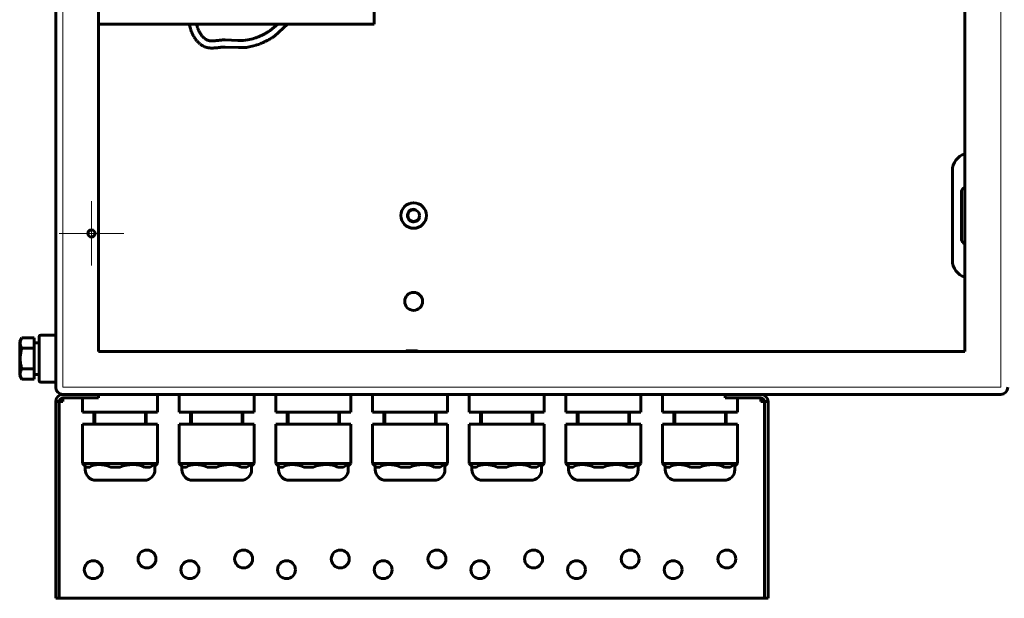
# Model space of a CAD drawing. Header units: millimetres. Extents: x 0 to 420, y 0 to 297.
# Tile 23 of 26: x 264 to 333, y 180 to 221. Entities that reach past the tile are written whole.
import ezdxf

# ---------------------------------------------------------------- set-up
doc = ezdxf.new("R2010")
doc.units = ezdxf.units.MM
for name, pattern in [('K5LT_AXLED', [19.5, 15, -1.5, 1.5, -1.5]), ('K5LT_BASIC', [0]), ('K5LT_THIN', [0])]:
    doc.linetypes.add(name, pattern=pattern)
for name, color, linetype, true_color in [('C', 4, 'Continuous', 0x00ffff), ('G', 3, 'Continuous', 0x00ff00), ('OSI', 2, 'Continuous', 0xffff00), ('R', 1, 'Continuous', 0xff0000), ('WELDING', 7, 'Continuous', 0xffffff)]:
    doc.layers.add(name, color=color, linetype=linetype, true_color=true_color)

# ---------------------------------------------------------------- blocks, each defined once
blk = doc.blocks.new('U0')
at = {"layer": 'C', "color": 5, "linetype": 'K5LT_BASIC', "lineweight": 60, "true_color": 0x0000ff}
for p, q in [((276.13, 220.325), (276.213, 220.017)), ((276.645, 220.325), (276.714, 220.094)), ((276.714, 220.094), (276.715, 220.09)), ((276.715, 220.09), (276.718, 220.081)), ((276.718, 220.081), (276.724, 220.064)), ((276.724, 220.064), (276.736, 220.031)), ((281.789, 219.89), (282.312, 220.325)), ((282.076, 219.481), (282.991, 220.325)), ((276.213, 220.017), (276.215, 220.011)), ((276.215, 220.011), (276.218, 219.999)), ((276.218, 219.999), (276.226, 219.976)), ((276.226, 219.976), (276.241, 219.931)), ((276.241, 219.931), (276.273, 219.842)), ((276.273, 219.842), (276.3, 219.773)), ((276.3, 219.773), (276.302, 219.769)), ((276.302, 219.769), (276.305, 219.76)), ((276.305, 219.76), (276.313, 219.741)), ((276.313, 219.741), (276.328, 219.706)), ((276.328, 219.706), (276.36, 219.636)), ((276.36, 219.636), (276.383, 219.588)), ((276.383, 219.588), (276.385, 219.584)), ((276.385, 219.584), (276.389, 219.576)), ((276.389, 219.576), (276.396, 219.562)), ((276.396, 219.562), (276.411, 219.532)), ((276.411, 219.532), (276.443, 219.474)), ((276.443, 219.474), (276.473, 219.423)), ((276.473, 219.423), (276.475, 219.42)), ((276.475, 219.42), (276.479, 219.413)), ((276.479, 219.413), (276.487, 219.4)), ((276.487, 219.4), (276.503, 219.374)), ((276.503, 219.374), (276.537, 219.324)), ((276.736, 220.031), (276.761, 219.966)), ((276.761, 219.966), (276.782, 219.916)), ((276.782, 219.916), (276.783, 219.913)), ((276.783, 219.913), (276.786, 219.906)), ((276.786, 219.906), (276.792, 219.893)), ((276.792, 219.893), (276.803, 219.867)), ((276.803, 219.867), (276.827, 219.817)), ((276.827, 219.817), (276.844, 219.783)), ((276.844, 219.783), (276.846, 219.781)), ((276.846, 219.781), (276.848, 219.775)), ((276.848, 219.775), (276.854, 219.765)), ((276.854, 219.765), (276.865, 219.744)), ((276.865, 219.744), (276.888, 219.703)), ((276.888, 219.703), (276.909, 219.668)), ((276.909, 219.668), (276.911, 219.666)), ((276.911, 219.666), (276.913, 219.661)), ((276.913, 219.661), (276.919, 219.652)), ((276.919, 219.652), (276.931, 219.634)), ((276.931, 219.634), (276.954, 219.599)), ((276.954, 219.599), (276.974, 219.571)), ((276.974, 219.571), (276.976, 219.569)), ((276.976, 219.569), (276.978, 219.565)), ((276.978, 219.565), (276.984, 219.557)), ((276.984, 219.557), (276.996, 219.541)), ((276.996, 219.541), (277.02, 219.511)), ((277.02, 219.511), (277.041, 219.486)), ((277.041, 219.486), (277.042, 219.484)), ((277.042, 219.484), (277.045, 219.481)), ((277.045, 219.481), (277.051, 219.474)), ((277.051, 219.474), (277.063, 219.461)), ((277.063, 219.461), (277.087, 219.435)), ((277.087, 219.435), (277.109, 219.413)), ((277.109, 219.413), (277.11, 219.411)), ((277.11, 219.411), (277.113, 219.408)), ((277.113, 219.408), (277.12, 219.402)), ((277.12, 219.402), (277.132, 219.391)), ((277.132, 219.391), (277.157, 219.368)), ((277.157, 219.368), (277.18, 219.349)), ((280.682, 219.34), (280.792, 219.378)), ((280.792, 219.378), (280.88, 219.41)), ((280.88, 219.41), (280.886, 219.413)), ((280.886, 219.413), (280.898, 219.417)), ((280.898, 219.417), (280.922, 219.427)), ((280.922, 219.427), (280.97, 219.446)), ((280.97, 219.446), (281.066, 219.487)), ((281.066, 219.487), (281.147, 219.523)), ((281.147, 219.523), (281.153, 219.526)), ((281.153, 219.526), (281.164, 219.531)), ((281.164, 219.531), (281.187, 219.542)), ((281.187, 219.542), (281.232, 219.564)), ((281.232, 219.564), (281.322, 219.609)), ((281.322, 219.609), (281.409, 219.655)), ((281.409, 219.655), (281.414, 219.658)), ((281.414, 219.658), (281.424, 219.663)), ((281.424, 219.663), (281.445, 219.675)), ((281.445, 219.675), (281.485, 219.698)), ((281.485, 219.698), (281.566, 219.745)), ((281.566, 219.745), (281.627, 219.783)), ((281.627, 219.783), (281.632, 219.786)), ((281.632, 219.786), (281.64, 219.791)), ((281.64, 219.791), (281.656, 219.801)), ((281.656, 219.801), (281.689, 219.822)), ((281.689, 219.822), (281.753, 219.865)), ((281.753, 219.865), (281.789, 219.89)), ((281.859, 219.338), (281.919, 219.376)), ((281.919, 219.376), (281.923, 219.379)), ((281.923, 219.379), (281.932, 219.384)), ((281.932, 219.384), (281.949, 219.395)), ((281.949, 219.395), (281.982, 219.417)), ((281.982, 219.417), (282.049, 219.462)), ((282.049, 219.462), (282.076, 219.481)), ((276.537, 219.324), (276.566, 219.281)), ((276.566, 219.281), (276.568, 219.278)), ((276.568, 219.278), (276.573, 219.272)), ((276.573, 219.272), (276.581, 219.261)), ((276.581, 219.261), (276.598, 219.238)), ((276.598, 219.238), (276.633, 219.194)), ((276.633, 219.194), (276.666, 219.155)), ((276.666, 219.155), (276.668, 219.152)), ((276.668, 219.152), (276.673, 219.147)), ((276.673, 219.147), (276.682, 219.137)), ((276.682, 219.137), (276.7, 219.117)), ((276.7, 219.117), (276.737, 219.078)), ((276.737, 219.078), (276.772, 219.043)), ((276.772, 219.043), (276.774, 219.041)), ((276.774, 219.041), (276.779, 219.036)), ((276.779, 219.036), (276.789, 219.027)), ((276.789, 219.027), (276.808, 219.01)), ((276.808, 219.01), (276.847, 218.975)), ((276.847, 218.975), (276.883, 218.946)), ((276.883, 218.946), (276.885, 218.944)), ((276.885, 218.944), (276.89, 218.94)), ((276.89, 218.94), (276.9, 218.932)), ((276.9, 218.932), (276.92, 218.917)), ((276.92, 218.917), (276.961, 218.887)), ((276.961, 218.887), (276.998, 218.862)), ((276.998, 218.862), (277, 218.861)), ((277, 218.861), (277.005, 218.858)), ((277.005, 218.858), (277.015, 218.851)), ((277.015, 218.851), (277.035, 218.839)), ((277.035, 218.839), (277.075, 218.815)), ((277.075, 218.815), (277.105, 218.798)), ((277.105, 218.798), (277.107, 218.797)), ((277.107, 218.797), (277.112, 218.795)), ((277.112, 218.795), (277.121, 218.79)), ((277.121, 218.79), (277.14, 218.78)), ((277.14, 218.78), (277.178, 218.761)), ((277.178, 218.761), (277.205, 218.749)), ((277.18, 219.349), (277.182, 219.347)), ((277.182, 219.347), (277.185, 219.344)), ((277.185, 219.344), (277.192, 219.339)), ((277.192, 219.339), (277.205, 219.328)), ((277.205, 219.328), (277.233, 219.308)), ((277.205, 218.749), (277.284, 218.718)), ((277.233, 219.308), (277.261, 219.288)), ((277.261, 219.288), (277.263, 219.287)), ((277.263, 219.287), (277.266, 219.284)), ((277.266, 219.284), (277.273, 219.28)), ((277.273, 219.28), (277.288, 219.27)), ((277.284, 218.718), (277.285, 218.717)), ((277.285, 218.717), (277.289, 218.716)), ((277.288, 219.27), (277.316, 219.253)), ((277.289, 218.716), (277.295, 218.714)), ((277.295, 218.714), (277.309, 218.71)), ((277.309, 218.71), (277.335, 218.702)), ((277.316, 219.253), (277.338, 219.241)), ((277.335, 218.702), (277.353, 218.697)), ((277.338, 219.241), (277.34, 219.24)), ((277.34, 219.24), (277.343, 219.238)), ((277.343, 219.238), (277.35, 219.234)), ((277.35, 219.234), (277.364, 219.227)), ((277.353, 218.697), (277.354, 218.697)), ((277.354, 218.697), (277.357, 218.696)), ((277.357, 218.696), (277.364, 218.694)), ((277.364, 219.227), (277.391, 219.214)), ((277.364, 218.694), (277.376, 218.691)), ((277.376, 218.691), (277.4, 218.686)), ((277.391, 219.214), (277.41, 219.205)), ((277.4, 218.686), (277.417, 218.682)), ((277.41, 219.205), (277.444, 219.191)), ((277.417, 218.682), (277.419, 218.682)), ((277.419, 218.682), (277.422, 218.681)), ((277.422, 218.681), (277.428, 218.68)), ((277.428, 218.68), (277.441, 218.678)), ((277.441, 218.678), (277.465, 218.673)), ((277.444, 219.191), (277.445, 219.191)), ((277.445, 219.191), (277.446, 219.191)), ((277.446, 219.191), (277.449, 219.19)), ((277.449, 219.19), (277.456, 219.187)), ((277.456, 219.187), (277.469, 219.184)), ((277.465, 218.673), (277.487, 218.67)), ((277.469, 219.184), (277.477, 219.181)), ((277.477, 219.181), (277.478, 219.181)), ((277.478, 219.181), (277.479, 219.181)), ((277.479, 219.181), (277.482, 219.18)), ((277.482, 219.18), (277.489, 219.178)), ((277.487, 218.67), (277.489, 218.67)), ((277.489, 219.178), (277.502, 219.175)), ((277.489, 218.67), (277.492, 218.669)), ((277.492, 218.669), (277.499, 218.669)), ((277.499, 218.669), (277.512, 218.667)), ((277.502, 219.175), (277.51, 219.173)), ((277.51, 219.173), (277.511, 219.173)), ((277.511, 219.173), (277.513, 219.173)), ((277.512, 218.667), (277.539, 218.664)), ((277.513, 219.173), (277.516, 219.172)), ((277.516, 219.172), (277.523, 219.171)), ((277.523, 219.171), (277.537, 219.168)), ((277.537, 219.168), (277.549, 219.166)), ((277.549, 219.166), (277.55, 219.166)), ((277.55, 219.166), (277.552, 219.166)), ((277.552, 219.166), (277.556, 219.165)), ((277.556, 219.165), (277.564, 219.164)), ((277.564, 219.164), (277.58, 219.162)), ((277.58, 219.162), (277.595, 219.161)), ((277.595, 219.161), (277.596, 219.161)), ((277.596, 219.161), (277.599, 219.16)), ((277.599, 219.16), (277.603, 219.16)), ((277.603, 219.16), (277.612, 219.159)), ((277.612, 219.159), (277.631, 219.158)), ((277.631, 219.158), (277.648, 219.157)), ((277.648, 219.157), (277.649, 219.157)), ((277.649, 219.157), (277.652, 219.157)), ((277.652, 219.157), (277.657, 219.157)), ((277.657, 219.157), (277.667, 219.156)), ((277.667, 219.156), (277.689, 219.156)), ((277.689, 219.156), (277.708, 219.156)), ((277.708, 219.156), (277.71, 219.156)), ((277.71, 219.156), (277.713, 219.156)), ((277.713, 219.156), (277.718, 219.156)), ((277.718, 219.156), (277.73, 219.156)), ((277.73, 219.156), (277.755, 219.156)), ((277.755, 219.156), (277.776, 219.157)), ((277.776, 219.157), (277.778, 219.157)), ((277.778, 219.157), (277.781, 219.157)), ((277.781, 219.157), (277.788, 219.157)), ((277.788, 219.157), (277.801, 219.158)), ((277.801, 219.158), (277.828, 219.159)), ((277.828, 219.159), (277.852, 219.16)), ((277.852, 219.16), (277.854, 219.161)), ((277.854, 219.161), (277.858, 219.161)), ((277.858, 219.161), (277.865, 219.161)), ((277.865, 219.161), (277.88, 219.162)), ((277.88, 219.162), (277.91, 219.165)), ((277.91, 219.165), (277.935, 219.167)), ((277.927, 218.665), (277.937, 218.665)), ((277.935, 219.167), (277.937, 219.167)), ((277.937, 219.167), (277.941, 219.167)), ((277.937, 218.665), (277.955, 218.667)), ((277.941, 219.167), (277.949, 219.168)), ((277.949, 219.168), (277.965, 219.17)), ((277.955, 218.667), (277.993, 218.67)), ((277.965, 219.17), (277.998, 219.173)), ((277.993, 218.67), (278.02, 218.673)), ((277.998, 219.173), (278.024, 219.176)), ((278.02, 218.673), (278.022, 218.673)), ((278.022, 218.673), (278.027, 218.673)), ((278.024, 219.176), (278.027, 219.176)), ((278.027, 219.176), (278.031, 219.176)), ((278.027, 218.673), (278.037, 218.674)), ((278.031, 219.176), (278.04, 219.177)), ((278.037, 218.674), (278.057, 218.676)), ((278.04, 219.177), (278.057, 219.179)), ((278.057, 219.179), (278.092, 219.183)), ((278.057, 218.676), (278.096, 218.68)), ((278.092, 219.183), (278.119, 219.186)), ((278.096, 218.68), (278.173, 218.689)), ((278.119, 219.186), (278.121, 219.186)), ((278.121, 219.186), (278.126, 219.187)), ((278.126, 219.187), (278.135, 219.188)), ((278.135, 219.188), (278.153, 219.19)), ((278.153, 219.19), (278.191, 219.194)), ((278.173, 218.689), (278.223, 218.694)), ((278.191, 219.194), (278.216, 219.197)), ((278.216, 219.197), (278.218, 219.197)), ((278.218, 219.197), (278.223, 219.198)), ((278.223, 219.198), (278.233, 219.199)), ((278.223, 218.694), (278.225, 218.695)), ((278.225, 218.695), (278.23, 218.695)), ((278.23, 218.695), (278.24, 218.696)), ((278.233, 219.199), (278.252, 219.201)), ((278.24, 218.696), (278.259, 218.698)), ((278.252, 219.201), (278.292, 219.205)), ((278.259, 218.698), (278.297, 218.703)), ((278.292, 219.205), (278.315, 219.207)), ((278.297, 218.703), (278.322, 218.705)), ((278.315, 219.207), (278.318, 219.208)), ((278.318, 219.208), (278.323, 219.208)), ((278.322, 218.705), (278.324, 218.706)), ((278.323, 219.208), (278.332, 219.209)), ((278.324, 218.706), (278.329, 218.706)), ((278.329, 218.706), (278.338, 218.707)), ((278.332, 219.209), (278.352, 219.211)), ((278.338, 218.707), (278.356, 218.709)), ((278.352, 219.211), (278.391, 219.214)), ((278.356, 218.709), (278.392, 218.712)), ((278.391, 219.214), (278.412, 219.216)), ((278.392, 218.712), (278.417, 218.715)), ((278.412, 219.216), (278.414, 219.216)), ((278.414, 219.216), (278.419, 219.217)), ((278.417, 218.715), (278.419, 218.715)), ((278.419, 219.217), (278.429, 219.218)), ((278.419, 218.715), (278.424, 218.715)), ((278.424, 218.715), (278.432, 218.716)), ((278.429, 219.218), (278.448, 219.219)), ((278.432, 218.716), (278.449, 218.718)), ((278.448, 219.219), (278.487, 219.222)), ((278.449, 218.718), (278.482, 218.72)), ((278.482, 218.72), (278.505, 218.722)), ((278.487, 219.222), (278.517, 219.223)), ((278.505, 218.722), (278.506, 218.722)), ((278.506, 218.722), (278.51, 218.722)), ((278.51, 218.722), (278.518, 218.723)), ((278.517, 219.223), (278.519, 219.223)), ((278.518, 218.723), (278.533, 218.723)), ((278.519, 219.223), (278.523, 219.224)), ((278.523, 219.224), (278.532, 219.224)), ((278.532, 219.224), (278.549, 219.225)), ((278.533, 218.723), (278.562, 218.725)), ((278.549, 219.225), (278.584, 219.226)), ((278.562, 218.725), (278.581, 218.726)), ((278.581, 218.726), (278.582, 218.726)), ((278.582, 218.726), (278.586, 218.726)), ((278.584, 219.226), (278.593, 219.226)), ((278.586, 218.726), (278.592, 218.726)), ((278.592, 218.726), (278.605, 218.726)), ((278.593, 219.226), (278.595, 219.226)), ((278.595, 219.226), (278.598, 219.226)), ((278.598, 219.226), (278.605, 219.226)), ((278.605, 219.226), (278.618, 219.227)), ((278.605, 218.726), (278.63, 218.727)), ((278.618, 219.227), (278.643, 219.227)), ((278.63, 218.727), (278.646, 218.727)), ((278.643, 219.227), (278.646, 219.227)), ((278.646, 219.227), (279.524, 219.187)), ((278.646, 218.727), (279.582, 218.684)), ((279.524, 219.187), (279.749, 219.182)), ((279.582, 218.684), (279.75, 218.682)), ((279.749, 219.182), (279.76, 219.182)), ((279.75, 218.682), (279.762, 218.682)), ((279.76, 219.182), (279.781, 219.182)), ((279.762, 218.682), (279.786, 218.682)), ((279.781, 219.182), (279.823, 219.182)), ((279.786, 218.682), (279.834, 218.682)), ((279.823, 219.182), (279.906, 219.185)), ((279.834, 218.682), (279.93, 218.686)), ((279.906, 219.185), (280.068, 219.198)), ((279.93, 218.686), (280.124, 218.701)), ((280.068, 219.198), (280.232, 219.222)), ((280.124, 218.701), (280.327, 218.731)), ((280.232, 219.222), (280.58, 219.308)), ((280.327, 218.731), (280.735, 218.833)), ((280.58, 219.308), (280.587, 219.31)), ((280.587, 219.31), (280.6, 219.314)), ((280.6, 219.314), (280.628, 219.323)), ((280.628, 219.323), (280.682, 219.34)), ((280.735, 218.833), (280.743, 218.835)), ((280.743, 218.835), (280.759, 218.84)), ((280.759, 218.84), (280.79, 218.85)), ((280.79, 218.85), (280.853, 218.87)), ((280.853, 218.87), (280.979, 218.914)), ((280.979, 218.914), (281.081, 218.952)), ((281.081, 218.952), (281.088, 218.955)), ((281.088, 218.955), (281.102, 218.96)), ((281.102, 218.96), (281.13, 218.971)), ((281.13, 218.971), (281.185, 218.994)), ((281.185, 218.994), (281.295, 219.041)), ((281.295, 219.041), (281.388, 219.084)), ((281.388, 219.084), (281.394, 219.087)), ((281.394, 219.087), (281.407, 219.093)), ((281.407, 219.093), (281.433, 219.105)), ((281.433, 219.105), (281.484, 219.13)), ((281.484, 219.13), (281.586, 219.182)), ((281.586, 219.182), (281.686, 219.237)), ((281.686, 219.237), (281.691, 219.24)), ((281.691, 219.24), (281.703, 219.246)), ((281.703, 219.246), (281.725, 219.259)), ((281.725, 219.259), (281.77, 219.285)), ((281.77, 219.285), (281.859, 219.338)), ((277.539, 218.664), (277.564, 218.662)), ((277.564, 218.662), (277.566, 218.661)), ((277.566, 218.661), (277.569, 218.661)), ((277.569, 218.661), (277.577, 218.661)), ((277.577, 218.661), (277.591, 218.659)), ((277.591, 218.659), (277.62, 218.658)), ((277.62, 218.658), (277.645, 218.657)), ((277.645, 218.657), (277.647, 218.657)), ((277.647, 218.657), (277.651, 218.657)), ((277.651, 218.657), (277.659, 218.656)), ((277.659, 218.656), (277.674, 218.656)), ((277.674, 218.656), (277.705, 218.656)), ((277.705, 218.656), (277.732, 218.656)), ((277.732, 218.656), (277.734, 218.656)), ((277.734, 218.656), (277.738, 218.656)), ((277.738, 218.656), (277.747, 218.656)), ((277.747, 218.656), (277.763, 218.656)), ((277.763, 218.656), (277.796, 218.657)), ((277.796, 218.657), (277.824, 218.658)), ((277.824, 218.658), (277.826, 218.658)), ((277.826, 218.658), (277.831, 218.658)), ((277.831, 218.658), (277.839, 218.659)), ((277.839, 218.659), (277.857, 218.66)), ((277.857, 218.66), (277.892, 218.662)), ((277.892, 218.662), (277.92, 218.664)), ((277.92, 218.664), (277.923, 218.664)), ((277.923, 218.664), (277.927, 218.665))]:
    blk.add_line(p, q, dxfattribs=at)
blk = doc.blocks.new('U1')
at = {"layer": 'OSI', "color": 30, "linetype": 'K5LT_AXLED', "lineweight": 18, "true_color": 0xff8000}
for q in [(269.304, 207.95), (267.054, 205.7), (271.554, 205.7), (269.304, 203.45)]:
    blk.add_line((269.304, 205.7), q, dxfattribs=at)

msp = doc.modelspace()

# ---------------------------------------------------------------- linework, layer by layer
at = {"layer": 'G', "color": 5, "linetype": 'K5LT_BASIC', "lineweight": 60, "true_color": 0x0000ff}
for p, q in [((269.803, 262.7), (269.804, 197.45)), ((266.804, 194.95), (266.804, 252.329)), ((330.304, 197.45), (330.304, 242.094)), ((289.054, 220.325), (289.054, 225.075)), ((269.804, 220.325), (289.054, 220.325)), ((329.429, 203.825), (329.429, 210.075)), ((330.054, 208.67), (330.054, 208.14)), ((330.054, 205.761), (330.054, 208.14)), ((330.054, 205.231), (330.054, 205.761)), ((264.439, 198.394), (264.292, 198.138)), ((264.292, 198.138), (264.292, 195.763)), ((265.292, 198.394), (264.439, 198.394)), ((265.292, 197.672), (265.292, 198.394)), ((265.292, 198.063), (265.642, 198.063)), ((265.642, 198.475), (265.642, 195.425)), ((265.767, 198.6), (266.804, 198.6)), ((265.292, 197.672), (264.439, 197.672)), ((265.292, 196.229), (265.292, 197.672)), ((269.804, 197.45), (330.304, 197.45)), ((291.279, 197.5), (291.229, 197.45)), ((291.279, 197.5), (292.079, 197.5)), ((292.079, 197.5), (292.129, 197.45)), ((265.292, 196.229), (264.439, 196.229)), ((265.292, 195.507), (265.292, 196.229)), ((264.439, 195.507), (264.292, 195.763)), ((265.292, 195.507), (264.439, 195.507)), ((265.292, 195.838), (265.642, 195.838)), ((265.767, 195.3), (266.804, 195.3)), ((267.054, 193.95), (266.804, 193.95)), ((266.804, 193.95), (266.804, 180.2)), ((267.054, 193.95), (267.304, 193.95)), ((267.054, 193.95), (267.054, 180.2)), ((332.804, 194.45), (267.304, 194.45)), ((267.304, 194.2), (268.554, 194.2)), ((267.304, 193.95), (267.304, 194.2)), ((268.554, 194.2), (269.804, 194.2)), ((268.681, 194.2), (268.681, 193.2)), ((269.804, 194.2), (269.804, 194.45)), ((273.927, 194.45), (273.927, 193.2)), ((275.431, 194.45), (275.431, 193.2)), ((280.677, 194.45), (280.677, 193.2)), ((282.181, 194.45), (282.181, 193.2)), ((287.427, 194.45), (287.427, 193.2)), ((288.931, 194.45), (288.931, 193.2)), ((294.177, 194.45), (294.177, 193.2)), ((295.681, 194.45), (295.681, 193.2)), ((300.927, 194.45), (300.927, 193.2)), ((302.431, 194.45), (302.431, 193.2)), ((307.677, 194.45), (307.677, 193.2)), ((309.181, 194.45), (309.181, 193.2)), ((313.554, 194.2), (313.554, 194.45)), ((313.554, 194.2), (314.804, 194.2)), ((314.427, 194.2), (314.427, 193.2)), ((314.804, 194.2), (316.054, 194.2)), ((316.054, 194.2), (316.054, 193.95)), ((316.054, 193.95), (316.304, 193.95)), ((316.554, 193.95), (316.304, 193.95)), ((316.304, 180.2), (316.304, 193.95)), ((316.554, 180.2), (316.554, 193.95)), ((268.97, 193.2), (268.681, 193.2)), ((270.563, 193.2), (268.97, 193.2)), ((269.479, 193.2), (269.479, 192.368)), ((271.306, 193.2), (270.563, 193.2)), ((273.179, 193.2), (271.306, 193.2)), ((273.129, 193.2), (273.129, 192.368)), ((273.64, 193.2), (273.179, 193.2)), ((273.92, 193.2), (273.64, 193.2)), ((273.927, 193.2), (273.92, 193.2)), ((275.72, 193.2), (275.431, 193.2)), ((277.313, 193.2), (275.72, 193.2)), ((276.229, 193.2), (276.229, 192.368)), ((278.056, 193.2), (277.313, 193.2)), ((279.929, 193.2), (278.056, 193.2)), ((279.879, 193.2), (279.879, 192.368)), ((280.39, 193.2), (279.929, 193.2)), ((280.67, 193.2), (280.39, 193.2)), ((280.677, 193.2), (280.67, 193.2)), ((282.47, 193.2), (282.181, 193.2)), ((284.063, 193.2), (282.47, 193.2)), ((282.979, 193.2), (282.979, 192.368)), ((284.806, 193.2), (284.063, 193.2)), ((286.679, 193.2), (284.806, 193.2)), ((286.629, 193.2), (286.629, 192.368)), ((287.14, 193.2), (286.679, 193.2)), ((287.42, 193.2), (287.14, 193.2)), ((287.427, 193.2), (287.42, 193.2)), ((289.22, 193.2), (288.931, 193.2)), ((290.813, 193.2), (289.22, 193.2)), ((289.729, 193.2), (289.729, 192.368)), ((291.556, 193.2), (290.813, 193.2)), ((293.429, 193.2), (291.556, 193.2)), ((293.379, 193.2), (293.379, 192.368)), ((293.89, 193.2), (293.429, 193.2)), ((294.17, 193.2), (293.89, 193.2)), ((294.177, 193.2), (294.17, 193.2)), ((295.97, 193.2), (295.681, 193.2)), ((297.563, 193.2), (295.97, 193.2)), ((296.479, 193.2), (296.479, 192.368)), ((298.306, 193.2), (297.563, 193.2)), ((300.179, 193.2), (298.306, 193.2)), ((300.129, 193.2), (300.129, 192.368)), ((300.64, 193.2), (300.179, 193.2)), ((300.92, 193.2), (300.64, 193.2)), ((300.927, 193.2), (300.92, 193.2)), ((302.72, 193.2), (302.431, 193.2)), ((304.313, 193.2), (302.72, 193.2)), ((303.229, 193.2), (303.229, 192.368)), ((305.056, 193.2), (304.313, 193.2)), ((306.929, 193.2), (305.056, 193.2)), ((306.879, 193.2), (306.879, 192.368)), ((307.39, 193.2), (306.929, 193.2)), ((307.67, 193.2), (307.39, 193.2)), ((307.677, 193.2), (307.67, 193.2)), ((309.47, 193.2), (309.181, 193.2)), ((311.063, 193.2), (309.47, 193.2)), ((309.979, 193.2), (309.979, 192.368)), ((311.806, 193.2), (311.063, 193.2)), ((313.679, 193.2), (311.806, 193.2)), ((313.629, 193.2), (313.629, 192.368)), ((314.14, 193.2), (313.679, 193.2)), ((314.42, 193.2), (314.14, 193.2)), ((314.427, 193.2), (314.42, 193.2)), ((268.97, 192.368), (268.681, 192.368)), ((268.681, 192.368), (268.681, 189.618)), ((268.97, 192.368), (270.563, 192.368)), ((271.306, 192.368), (270.563, 192.368)), ((271.306, 192.368), (273.179, 192.368)), ((273.64, 192.368), (273.179, 192.368)), ((273.64, 192.368), (273.92, 192.368)), ((273.927, 192.368), (273.92, 192.368)), ((273.927, 192.368), (273.927, 189.618)), ((275.72, 192.368), (275.431, 192.368)), ((275.431, 192.368), (275.431, 189.618)), ((275.72, 192.368), (277.313, 192.368)), ((278.056, 192.368), (277.313, 192.368)), ((278.056, 192.368), (279.929, 192.368)), ((280.39, 192.368), (279.929, 192.368)), ((280.39, 192.368), (280.67, 192.368)), ((280.677, 192.368), (280.67, 192.368)), ((280.677, 192.368), (280.677, 189.618)), ((282.47, 192.368), (282.181, 192.368)), ((282.181, 192.368), (282.181, 189.618)), ((282.47, 192.368), (284.063, 192.368)), ((284.806, 192.368), (284.063, 192.368)), ((284.806, 192.368), (286.679, 192.368)), ((287.14, 192.368), (286.679, 192.368)), ((287.14, 192.368), (287.42, 192.368)), ((287.427, 192.368), (287.42, 192.368)), ((287.427, 192.368), (287.427, 189.618)), ((289.22, 192.368), (288.931, 192.368)), ((288.931, 192.368), (288.931, 189.618)), ((289.22, 192.368), (290.813, 192.368)), ((291.556, 192.368), (290.813, 192.368)), ((291.556, 192.368), (293.429, 192.368)), ((293.89, 192.368), (293.429, 192.368)), ((293.89, 192.368), (294.17, 192.368)), ((294.177, 192.368), (294.17, 192.368)), ((294.177, 192.368), (294.177, 189.618)), ((295.97, 192.368), (295.681, 192.368)), ((295.681, 192.368), (295.681, 189.618)), ((295.97, 192.368), (297.563, 192.368)), ((298.306, 192.368), (297.563, 192.368)), ((298.306, 192.368), (300.179, 192.368)), ((300.64, 192.368), (300.179, 192.368)), ((300.64, 192.368), (300.92, 192.368)), ((300.927, 192.368), (300.92, 192.368)), ((300.927, 192.368), (300.927, 189.618)), ((302.72, 192.368), (302.431, 192.368)), ((302.431, 192.368), (302.431, 189.618)), ((302.72, 192.368), (304.313, 192.368)), ((305.056, 192.368), (304.313, 192.368)), ((305.056, 192.368), (306.929, 192.368)), ((307.39, 192.368), (306.929, 192.368)), ((307.39, 192.368), (307.67, 192.368)), ((307.677, 192.368), (307.67, 192.368)), ((307.677, 192.368), (307.677, 189.618)), ((309.47, 192.368), (309.181, 192.368)), ((309.181, 192.368), (309.181, 189.618)), ((309.47, 192.368), (311.063, 192.368)), ((311.806, 192.368), (311.063, 192.368)), ((311.806, 192.368), (313.679, 192.368)), ((314.14, 192.368), (313.679, 192.368)), ((314.14, 192.368), (314.42, 192.368)), ((314.427, 192.368), (314.42, 192.368)), ((314.427, 192.368), (314.427, 189.618)), ((268.931, 189.368), (268.681, 189.618)), ((268.97, 189.618), (268.681, 189.618)), ((268.871, 189.428), (268.871, 189.2)), ((269.123, 189.368), (268.931, 189.368)), ((270.563, 189.618), (268.97, 189.618)), ((269.19, 189.368), (269.123, 189.368)), ((271.306, 189.618), (270.563, 189.618)), ((270.717, 189.368), (270.65, 189.368)), ((271.212, 189.368), (270.717, 189.368)), ((271.29, 189.368), (271.212, 189.368)), ((273.179, 189.618), (271.306, 189.618)), ((273.085, 189.368), (273.007, 189.368)), ((273.392, 189.368), (273.085, 189.368)), ((273.64, 189.618), (273.179, 189.618)), ((273.404, 189.368), (273.392, 189.368)), ((273.92, 189.618), (273.64, 189.618)), ((273.737, 189.428), (273.927, 189.618)), ((273.737, 189.528), (273.737, 189.2)), ((273.927, 189.618), (273.92, 189.618)), ((275.681, 189.368), (275.431, 189.618)), ((275.72, 189.618), (275.431, 189.618)), ((275.621, 189.428), (275.621, 189.2)), ((275.873, 189.368), (275.681, 189.368)), ((277.313, 189.618), (275.72, 189.618)), ((275.94, 189.368), (275.873, 189.368)), ((278.056, 189.618), (277.313, 189.618)), ((277.467, 189.368), (277.4, 189.368)), ((277.962, 189.368), (277.467, 189.368)), ((278.04, 189.368), (277.962, 189.368)), ((279.929, 189.618), (278.056, 189.618)), ((279.835, 189.368), (279.757, 189.368)), ((280.142, 189.368), (279.835, 189.368)), ((280.39, 189.618), (279.929, 189.618)), ((280.154, 189.368), (280.142, 189.368)), ((280.67, 189.618), (280.39, 189.618)), ((280.487, 189.428), (280.677, 189.618)), ((280.487, 189.528), (280.487, 189.2)), ((280.677, 189.618), (280.67, 189.618)), ((282.431, 189.368), (282.181, 189.618)), ((282.47, 189.618), (282.181, 189.618)), ((282.371, 189.428), (282.371, 189.2)), ((282.623, 189.368), (282.431, 189.368)), ((284.063, 189.618), (282.47, 189.618)), ((282.69, 189.368), (282.623, 189.368)), ((284.806, 189.618), (284.063, 189.618)), ((284.217, 189.368), (284.15, 189.368)), ((284.712, 189.368), (284.217, 189.368)), ((284.79, 189.368), (284.712, 189.368)), ((286.679, 189.618), (284.806, 189.618)), ((286.585, 189.368), (286.507, 189.368)), ((286.892, 189.368), (286.585, 189.368)), ((287.14, 189.618), (286.679, 189.618)), ((286.904, 189.368), (286.892, 189.368)), ((287.42, 189.618), (287.14, 189.618)), ((287.237, 189.428), (287.427, 189.618)), ((287.237, 189.528), (287.237, 189.2)), ((287.427, 189.618), (287.42, 189.618)), ((289.181, 189.368), (288.931, 189.618)), ((289.22, 189.618), (288.931, 189.618)), ((289.121, 189.428), (289.121, 189.2)), ((289.373, 189.368), (289.181, 189.368)), ((290.813, 189.618), (289.22, 189.618)), ((289.44, 189.368), (289.373, 189.368)), ((291.556, 189.618), (290.813, 189.618)), ((290.967, 189.368), (290.9, 189.368)), ((291.462, 189.368), (290.967, 189.368)), ((291.54, 189.368), (291.462, 189.368)), ((293.429, 189.618), (291.556, 189.618)), ((293.335, 189.368), (293.257, 189.368)), ((293.642, 189.368), (293.335, 189.368)), ((293.89, 189.618), (293.429, 189.618)), ((293.654, 189.368), (293.642, 189.368)), ((294.17, 189.618), (293.89, 189.618)), ((293.987, 189.428), (294.177, 189.618)), ((293.987, 189.528), (293.987, 189.2)), ((294.177, 189.618), (294.17, 189.618)), ((295.931, 189.368), (295.681, 189.618)), ((295.97, 189.618), (295.681, 189.618)), ((295.871, 189.428), (295.871, 189.2)), ((296.123, 189.368), (295.931, 189.368)), ((297.563, 189.618), (295.97, 189.618)), ((296.19, 189.368), (296.123, 189.368)), ((298.306, 189.618), (297.563, 189.618)), ((297.717, 189.368), (297.65, 189.368)), ((298.212, 189.368), (297.717, 189.368)), ((298.29, 189.368), (298.212, 189.368)), ((300.179, 189.618), (298.306, 189.618)), ((300.085, 189.368), (300.007, 189.368)), ((300.392, 189.368), (300.085, 189.368)), ((300.64, 189.618), (300.179, 189.618)), ((300.404, 189.368), (300.392, 189.368)), ((300.92, 189.618), (300.64, 189.618)), ((300.737, 189.428), (300.927, 189.618)), ((300.737, 189.528), (300.737, 189.2)), ((300.927, 189.618), (300.92, 189.618)), ((302.681, 189.368), (302.431, 189.618)), ((302.72, 189.618), (302.431, 189.618)), ((302.621, 189.428), (302.621, 189.2)), ((302.873, 189.368), (302.681, 189.368)), ((304.313, 189.618), (302.72, 189.618)), ((302.94, 189.368), (302.873, 189.368)), ((305.056, 189.618), (304.313, 189.618)), ((304.467, 189.368), (304.4, 189.368)), ((304.962, 189.368), (304.467, 189.368)), ((305.04, 189.368), (304.962, 189.368)), ((306.929, 189.618), (305.056, 189.618)), ((306.835, 189.368), (306.757, 189.368)), ((307.142, 189.368), (306.835, 189.368)), ((307.39, 189.618), (306.929, 189.618)), ((307.154, 189.368), (307.142, 189.368)), ((307.67, 189.618), (307.39, 189.618)), ((307.487, 189.428), (307.677, 189.618)), ((307.487, 189.528), (307.487, 189.2)), ((307.677, 189.618), (307.67, 189.618)), ((309.431, 189.368), (309.181, 189.618)), ((309.47, 189.618), (309.181, 189.618)), ((309.371, 189.428), (309.371, 189.2)), ((309.623, 189.368), (309.431, 189.368)), ((311.063, 189.618), (309.47, 189.618)), ((309.69, 189.368), (309.623, 189.368)), ((311.806, 189.618), (311.063, 189.618)), ((311.217, 189.368), (311.15, 189.368)), ((311.712, 189.368), (311.217, 189.368)), ((311.79, 189.368), (311.712, 189.368)), ((313.679, 189.618), (311.806, 189.618)), ((313.585, 189.368), (313.507, 189.368)), ((313.892, 189.368), (313.585, 189.368)), ((314.14, 189.618), (313.679, 189.618)), ((313.904, 189.368), (313.892, 189.368)), ((314.42, 189.618), (314.14, 189.618)), ((314.237, 189.428), (314.427, 189.618)), ((314.237, 189.528), (314.237, 189.2)), ((314.427, 189.618), (314.42, 189.618)), ((272.987, 188.45), (269.621, 188.45)), ((279.737, 188.45), (276.371, 188.45)), ((286.487, 188.45), (283.121, 188.45)), ((293.237, 188.45), (289.871, 188.45)), ((299.987, 188.45), (296.621, 188.45)), ((306.737, 188.45), (303.371, 188.45)), ((313.487, 188.45), (310.121, 188.45)), ((266.804, 180.2), (267.054, 180.2)), ((267.304, 180.2), (267.054, 180.2)), ((316.054, 180.2), (267.304, 180.2)), ((316.304, 180.2), (316.054, 180.2)), ((316.304, 180.2), (316.554, 180.2))]:
    msp.add_line(p, q, dxfattribs=at)
for centre, radius in [((291.804, 206.95), 0.89), ((291.804, 206.95), 0.406), ((269.304, 205.7), 0.25), ((291.804, 200.95), 0.625), ((273.179, 182.95), 0.625), ((279.929, 182.95), 0.625), ((286.679, 182.95), 0.625), ((293.429, 182.95), 0.625), ((300.179, 182.95), 0.625), ((306.929, 182.95), 0.625), ((313.679, 182.95), 0.625), ((269.429, 182.2), 0.625), ((276.179, 182.2), 0.625), ((282.929, 182.2), 0.625), ((289.679, 182.2), 0.625), ((296.429, 182.2), 0.625), ((303.179, 182.2), 0.625), ((309.929, 182.2), 0.625)]:
    msp.add_circle(centre, radius, dxfattribs=at)
for centre, radius, start, end in [((330.679, 210.075), 1.25, 107.4576, 180), ((330.429, 208.575), 0.375, 109.47005, 180), ((330.429, 205.325), 0.375, 180, 250.52995), ((330.679, 203.825), 1.25, 180, 252.5424), ((265.767, 198.475), 0.125, 90, 180), ((265.767, 195.425), 0.125, 180, 270), ((267.304, 194.95), 0.5, 180, 270), ((332.804, 194.95), 0.5, 270, 0), ((267.304, 193.95), 0.5, 90, 180), ((267.304, 193.95), 0.25, 90, 180), ((316.054, 193.95), 0.5, 0, 90), ((316.054, 193.95), 0.25, 0, 90), ((269.621, 189.2), 0.75, 180, 270), ((272.987, 189.2), 0.75, 270, 0), ((276.371, 189.2), 0.75, 180, 270), ((279.737, 189.2), 0.75, 270, 0), ((283.121, 189.2), 0.75, 180, 270), ((286.487, 189.2), 0.75, 270, 0), ((289.871, 189.2), 0.75, 180, 270), ((293.237, 189.2), 0.75, 270, 0), ((296.621, 189.2), 0.75, 180, 270), ((299.987, 189.2), 0.75, 270, 0), ((303.371, 189.2), 0.75, 180, 270), ((306.737, 189.2), 0.75, 270, 0), ((310.121, 189.2), 0.75, 180, 270), ((313.487, 189.2), 0.75, 270, 0)]:
    msp.add_arc(centre, radius, start, end, dxfattribs=at)
for centre, major_axis, ratio, start_param, end_param in [((271.304, 187.118), (2.187, -2.187), 0.488153, 2.296917, 3.078018), ((271.304, 187.118), (-2.018, -2.018), 0.674014, 3.344115, 4.125215), ((271.304, 187.118), (-2.427, -2.427), 0.069585, 3.072119, 3.601616), ((278.054, 187.118), (2.187, -2.187), 0.488153, 2.296917, 3.078018), ((278.054, 187.118), (-2.018, -2.018), 0.674014, 3.344115, 4.125215), ((278.054, 187.118), (-2.427, -2.427), 0.069585, 3.072119, 3.601616), ((284.804, 187.118), (2.187, -2.187), 0.488153, 2.296917, 3.078018), ((284.804, 187.118), (-2.018, -2.018), 0.674014, 3.344115, 4.125215), ((284.804, 187.118), (-2.427, -2.427), 0.069585, 3.072119, 3.601616), ((291.554, 187.118), (2.187, -2.187), 0.488153, 2.296917, 3.078018), ((291.554, 187.118), (-2.018, -2.018), 0.674014, 3.344115, 4.125215), ((291.554, 187.118), (-2.427, -2.427), 0.069585, 3.072119, 3.601616), ((298.304, 187.118), (2.187, -2.187), 0.488153, 2.296917, 3.078018), ((298.304, 187.118), (-2.018, -2.018), 0.674014, 3.344115, 4.125215), ((298.304, 187.118), (-2.427, -2.427), 0.069585, 3.072119, 3.601616), ((305.054, 187.118), (2.187, -2.187), 0.488153, 2.296917, 3.078018), ((305.054, 187.118), (-2.018, -2.018), 0.674014, 3.344115, 4.125215), ((305.054, 187.118), (-2.427, -2.427), 0.069585, 3.072119, 3.601616), ((311.804, 187.118), (2.187, -2.187), 0.488153, 2.296917, 3.078018), ((311.804, 187.118), (-2.018, -2.018), 0.674014, 3.344115, 4.125215), ((311.804, 187.118), (-2.427, -2.427), 0.069585, 3.072119, 3.601616)]:
    msp.add_ellipse(centre, major_axis=major_axis, ratio=ratio, start_param=start_param, end_param=end_param, dxfattribs=at)
at = {"layer": 'R', "color": 7, "linetype": 'K5LT_THIN', "lineweight": 18}
for p, q in [((267.304, 194.95), (267.304, 252.193)), ((332.804, 242.608), (332.804, 194.95)), ((332.804, 194.95), (267.304, 194.95)), ((269.604, 193.2), (269.604, 192.368)), ((273.004, 193.2), (273.004, 192.368)), ((276.354, 193.2), (276.354, 192.368)), ((279.754, 193.2), (279.754, 192.368)), ((283.104, 193.2), (283.104, 192.368)), ((286.504, 193.2), (286.504, 192.368)), ((289.854, 193.2), (289.854, 192.368)), ((293.254, 193.2), (293.254, 192.368)), ((296.604, 193.2), (296.604, 192.368)), ((300.004, 193.2), (300.004, 192.368)), ((303.354, 193.2), (303.354, 192.368)), ((306.754, 193.2), (306.754, 192.368)), ((310.104, 193.2), (310.104, 192.368)), ((313.504, 193.2), (313.504, 192.368))]:
    msp.add_line(p, q, dxfattribs=at)
msp.add_arc((291.804, 206.95), 0.508, 70, 340, dxfattribs=at)
at = {"layer": 'WELDING', "color": 5, "linetype": 'K5LT_BASIC', "lineweight": 60, "true_color": 0x0000ff}
for points, knots in [([(264.439, 198.394), (264.413, 198.348), (264.379, 198.279), (264.35, 198.194), (264.337, 198.138), (264.329, 198.083), (264.327, 198.023), (264.331, 197.961), (264.343, 197.899), (264.366, 197.823), (264.398, 197.747), (264.428, 197.692), (264.439, 197.672)], [0, 0, 0, 0, 2.541861, 3.755761, 4.57849, 5.585439, 6.657814, 7.764879, 8.877894, 9.996256, 11.868747, 13, 13, 13, 13]), ([(264.439, 197.672), (264.416, 197.59), (264.381, 197.453), (264.354, 197.299), (264.34, 197.188), (264.331, 197.093), (264.327, 196.986), (264.328, 196.877), (264.334, 196.766), (264.348, 196.641), (264.378, 196.46), (264.412, 196.323), (264.439, 196.229)], [0, 0, 0, 0, 2.280465, 3.755761, 4.16128, 5.239014, 6.295379, 7.025808, 8.135112, 9.250193, 10.369696, 13, 13, 13, 13]), ([(264.439, 196.229), (264.413, 196.183), (264.379, 196.114), (264.35, 196.029), (264.337, 195.972), (264.329, 195.918), (264.327, 195.858), (264.331, 195.796), (264.343, 195.734), (264.366, 195.658), (264.398, 195.582), (264.428, 195.527), (264.439, 195.507)], [0, 0, 0, 0, 2.541861, 3.755761, 4.57849, 5.585439, 6.657814, 7.764879, 8.877894, 9.996256, 11.868747, 13, 13, 13, 13])]:
    msp.add_open_spline(points, degree=3, knots=knots, dxfattribs=at)

# ---------------------------------------------------------------- block references
at = {"layer": 'C'}
msp.add_blockref('U0', (0, 0), dxfattribs=at)
at = {"layer": 'OSI'}
msp.add_blockref('U1', (0, 0), dxfattribs=at)

doc.saveas('drawing.dxf')
